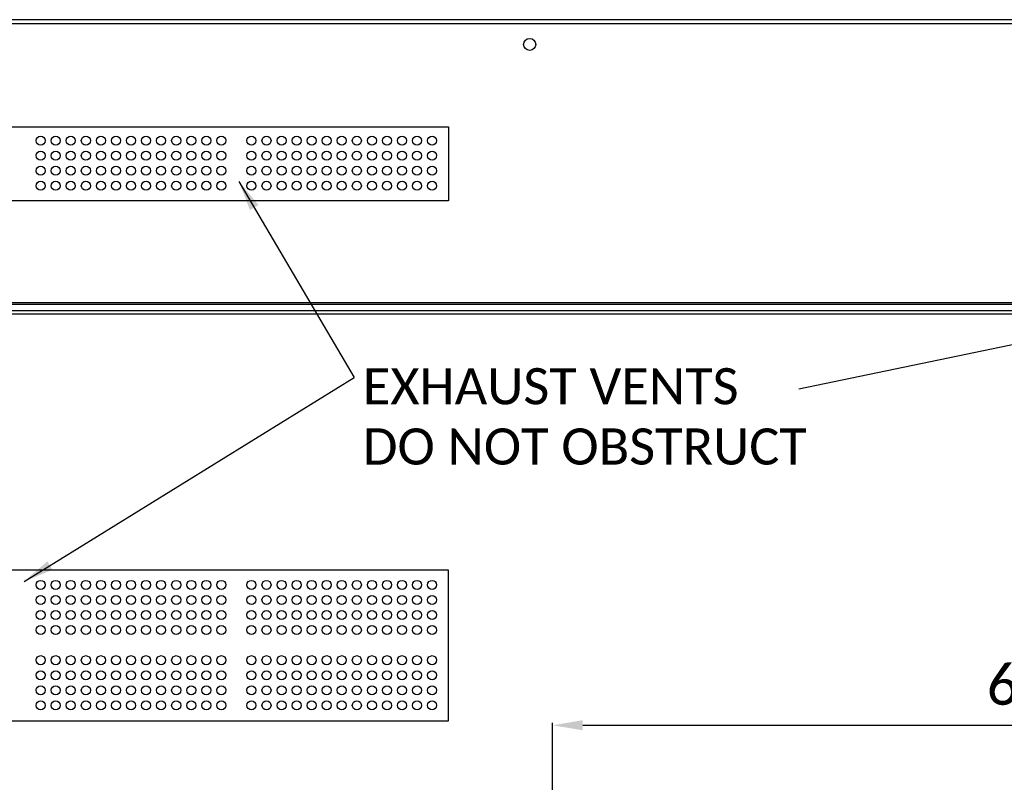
# Model space of a CAD drawing. Header units: millimetres. Extents: x -7199 to 1146, y -2825 to 3623.
# Tile 11 of 35: x -4986 to -4495, y 351 to 731. Entities that reach past the tile are written whole.
import ezdxf

# ---------------------------------------------------------------- set-up
doc = ezdxf.new("R2010")
doc.units = ezdxf.units.MM
doc.header["$LTSCALE"] = 65.395
doc.header["$PDSIZE"] = 0.05
doc.layers.get('0').update_dxf_attribs({"linetype": 'CONTINUOUS'})
doc.layers.get('Defpoints').update_dxf_attribs({"linetype": 'CONTINUOUS'})
doc.layers.add('02___PRT_ALL_AXES', color=7, linetype='CONTINUOUS')
doc.styles.get("Standard").update_dxf_attribs({"font": 'calibril.ttf'})
doc.dimstyles.new('ISO-25', dxfattribs={"dimtxt": 2.5, "dimasz": 2.5, "dimexe": 1.25, "dimexo": 0.625, "dimtad": 1, "dimtxsty": 'STANDARD', "dimcen": 2.5, "dimadec": 0, "dimazin": 0, "dimtfac": 1, "dimtmove": 0, "dimatfit": 3, "dimfxl": 1, "dimarcsym": 0})
doc.dimstyles.get("Standard").update_dxf_attribs({"dimtxt": 2.1, "dimasz": 15, "dimexe": 0.8, "dimexo": 0.8, "dimtad": 1, "dimdec": 3, "dimdsep": 46, "dimtxsty": 'STANDARD', "dimcen": 0.09, "dimadec": 3, "dimazin": 2, "dimtol": 1, "dimtp": 0.001, "dimtm": 0.001, "dimtfac": 1, "dimtdec": 3, "dimtofl": 0, "dimtmove": 0, "dimatfit": 3, "dimfxl": 1, "dimtolj": 1, "dimarcsym": 0})

# ---------------------------------------------------------------- blocks, each defined once
blk = doc.blocks.new('*D27')
at = {"color": 3, "lineweight": -2}
for p, q in [((-4720.24, 322.21), (-4720.24, 381.13)), ((-4705.24, 379.88), (-4135.24, 379.88)), ((-4120.24, 322.21), (-4120.24, 381.13))]:
    blk.add_line(p, q, dxfattribs=at)
at = {"color": 3}
for points in [[(-4705.24, 382.38), (-4705.24, 377.38), (-4720.24, 379.88)], [(-4135.24, 377.38), (-4135.24, 382.38), (-4120.24, 379.88)]]:
    blk.add_solid(points, dxfattribs=at)
at = {"layer": 'Defpoints', "color": 0}
for p in [(-4120.24, 379.88), (-4720.24, 321.59), (-4120.24, 321.59)]:
    blk.add_point(p, dxfattribs=at)
at = {"color": 2, "insert": (-4420.24, 397.96), "char_height": 20, "attachment_point": 5}
blk.add_mtext('600  [23,622]', dxfattribs=at)

msp = doc.modelspace()

# ---------------------------------------------------------------- linework, layer by layer
at = {"linetype": 'Continuous'}
msp.add_line((-3481.14, 731.19), (-5359.34, 731.19), dxfattribs=at)
at = {"color": 1}
for points in [[(-5192.7, 677.79), (-4772.04, 677.79), (-4772.04, 640.95), (-5192.7, 640.95)], [(-5191.45, 457.2), (-4772.29, 457.2), (-4772.29, 381.94), (-5191.45, 381.94)]]:
    msp.add_lwpolyline(points, close=True, dxfattribs=at)
at = {"layer": '02___PRT_ALL_AXES', "linetype": 'Continuous'}
for p, q in [((-5379.53, 729.37), (-3460.96, 729.37)), ((-3576.16, 590.14), (-5264.33, 590.14)), ((-3577.16, 589.43), (-5263.33, 589.43)), ((-3580.39, 586.2), (-5260.1, 586.2)), ((-5259.74, 584.79), (-3580.74, 584.79))]:
    msp.add_line(p, q, dxfattribs=at)
for centre, radius in [((-4731.64, 718.89), 3), ((-4975.24, 670.99), 2.25), ((-4967.74, 670.99), 2.25), ((-4960.24, 670.99), 2.25), ((-4952.74, 670.99), 2.25), ((-4945.24, 670.99), 2.25), ((-4937.74, 670.99), 2.25), ((-4930.24, 670.99), 2.25), ((-4922.74, 670.99), 2.25), ((-4915.24, 670.99), 2.25), ((-4907.74, 670.99), 2.25), ((-4900.24, 670.99), 2.25), ((-4892.74, 670.99), 2.25), ((-4885.24, 670.99), 2.25), ((-4870.24, 670.99), 2.25), ((-4862.74, 670.99), 2.25), ((-4855.24, 670.99), 2.25), ((-4847.74, 670.99), 2.25), ((-4840.24, 670.99), 2.25), ((-4832.74, 670.99), 2.25), ((-4825.24, 670.99), 2.25), ((-4817.74, 670.99), 2.25), ((-4810.24, 670.99), 2.25), ((-4802.74, 670.99), 2.25), ((-4795.24, 670.99), 2.25), ((-4787.74, 670.99), 2.25), ((-4780.24, 670.99), 2.25), ((-4975.24, 663.49), 2.25), ((-4967.74, 663.49), 2.25), ((-4960.24, 663.49), 2.25), ((-4952.74, 663.49), 2.25), ((-4945.24, 663.49), 2.25), ((-4937.74, 663.49), 2.25), ((-4930.24, 663.49), 2.25), ((-4922.74, 663.49), 2.25), ((-4915.24, 663.49), 2.25), ((-4907.74, 663.49), 2.25), ((-4900.24, 663.49), 2.25), ((-4892.74, 663.49), 2.25), ((-4885.24, 663.49), 2.25), ((-4870.24, 663.49), 2.25), ((-4862.74, 663.49), 2.25), ((-4855.24, 663.49), 2.25), ((-4847.74, 663.49), 2.25), ((-4840.24, 663.49), 2.25), ((-4832.74, 663.49), 2.25), ((-4825.24, 663.49), 2.25), ((-4817.74, 663.49), 2.25), ((-4810.24, 663.49), 2.25), ((-4802.74, 663.49), 2.25), ((-4795.24, 663.49), 2.25), ((-4787.74, 663.49), 2.25), ((-4780.24, 663.49), 2.25), ((-4975.24, 655.99), 2.25), ((-4967.74, 655.99), 2.25), ((-4960.24, 655.99), 2.25), ((-4952.74, 655.99), 2.25), ((-4945.24, 655.99), 2.25), ((-4937.74, 655.99), 2.25), ((-4930.24, 655.99), 2.25), ((-4922.74, 655.99), 2.25), ((-4915.24, 655.99), 2.25), ((-4907.74, 655.99), 2.25), ((-4900.24, 655.99), 2.25), ((-4892.74, 655.99), 2.25), ((-4885.24, 655.99), 2.25), ((-4870.24, 655.99), 2.25), ((-4862.74, 655.99), 2.25), ((-4855.24, 655.99), 2.25), ((-4847.74, 655.99), 2.25), ((-4840.24, 655.99), 2.25), ((-4832.74, 655.99), 2.25), ((-4825.24, 655.99), 2.25), ((-4817.74, 655.99), 2.25), ((-4810.24, 655.99), 2.25), ((-4802.74, 655.99), 2.25), ((-4795.24, 655.99), 2.25), ((-4787.74, 655.99), 2.25), ((-4780.24, 655.99), 2.25), ((-4975.24, 648.49), 2.25), ((-4967.74, 648.49), 2.25), ((-4960.24, 648.49), 2.25), ((-4952.74, 648.49), 2.25), ((-4945.24, 648.49), 2.25), ((-4937.74, 648.49), 2.25), ((-4930.24, 648.49), 2.25), ((-4922.74, 648.49), 2.25), ((-4915.24, 648.49), 2.25), ((-4907.74, 648.49), 2.25), ((-4900.24, 648.49), 2.25), ((-4892.74, 648.49), 2.25), ((-4885.24, 648.49), 2.25), ((-4870.24, 648.49), 2.25), ((-4862.74, 648.49), 2.25), ((-4855.24, 648.49), 2.25), ((-4847.74, 648.49), 2.25), ((-4840.24, 648.49), 2.25), ((-4832.74, 648.49), 2.25), ((-4825.24, 648.49), 2.25), ((-4817.74, 648.49), 2.25), ((-4810.24, 648.49), 2.25), ((-4802.74, 648.49), 2.25), ((-4795.24, 648.49), 2.25), ((-4787.74, 648.49), 2.25), ((-4780.24, 648.49), 2.25), ((-4975.24, 449.79), 2.25), ((-4967.74, 449.79), 2.25), ((-4960.24, 449.79), 2.25), ((-4952.74, 449.79), 2.25), ((-4945.24, 449.79), 2.25), ((-4937.74, 449.79), 2.25), ((-4930.24, 449.79), 2.25), ((-4922.74, 449.79), 2.25), ((-4915.24, 449.79), 2.25), ((-4907.74, 449.79), 2.25), ((-4900.24, 449.79), 2.25), ((-4892.74, 449.79), 2.25), ((-4885.24, 449.79), 2.25), ((-4870.24, 449.79), 2.25), ((-4862.74, 449.79), 2.25), ((-4855.24, 449.79), 2.25), ((-4847.74, 449.79), 2.25), ((-4840.24, 449.79), 2.25), ((-4832.74, 449.79), 2.25), ((-4825.24, 449.79), 2.25), ((-4817.74, 449.79), 2.25), ((-4810.24, 449.79), 2.25), ((-4802.74, 449.79), 2.25), ((-4795.24, 449.79), 2.25), ((-4787.74, 449.79), 2.25), ((-4780.24, 449.79), 2.25), ((-4975.24, 442.29), 2.25), ((-4967.74, 442.29), 2.25), ((-4960.24, 442.29), 2.25), ((-4952.74, 442.29), 2.25), ((-4945.24, 442.29), 2.25), ((-4937.74, 442.29), 2.25), ((-4930.24, 442.29), 2.25), ((-4922.74, 442.29), 2.25), ((-4915.24, 442.29), 2.25), ((-4907.74, 442.29), 2.25), ((-4900.24, 442.29), 2.25), ((-4892.74, 442.29), 2.25), ((-4885.24, 442.29), 2.25), ((-4870.24, 442.29), 2.25), ((-4862.74, 442.29), 2.25), ((-4855.24, 442.29), 2.25), ((-4847.74, 442.29), 2.25), ((-4840.24, 442.29), 2.25), ((-4832.74, 442.29), 2.25), ((-4825.24, 442.29), 2.25), ((-4817.74, 442.29), 2.25), ((-4810.24, 442.29), 2.25), ((-4802.74, 442.29), 2.25), ((-4795.24, 442.29), 2.25), ((-4787.74, 442.29), 2.25), ((-4780.24, 442.29), 2.25), ((-4975.24, 434.79), 2.25), ((-4967.74, 434.79), 2.25), ((-4960.24, 434.79), 2.25), ((-4952.74, 434.79), 2.25), ((-4945.24, 434.79), 2.25), ((-4937.74, 434.79), 2.25), ((-4930.24, 434.79), 2.25), ((-4922.74, 434.79), 2.25), ((-4915.24, 434.79), 2.25), ((-4907.74, 434.79), 2.25), ((-4900.24, 434.79), 2.25), ((-4892.74, 434.79), 2.25), ((-4885.24, 434.79), 2.25), ((-4870.24, 434.79), 2.25), ((-4862.74, 434.79), 2.25), ((-4855.24, 434.79), 2.25), ((-4847.74, 434.79), 2.25), ((-4840.24, 434.79), 2.25), ((-4832.74, 434.79), 2.25), ((-4825.24, 434.79), 2.25), ((-4817.74, 434.79), 2.25), ((-4810.24, 434.79), 2.25), ((-4802.74, 434.79), 2.25), ((-4795.24, 434.79), 2.25), ((-4787.74, 434.79), 2.25), ((-4780.24, 434.79), 2.25), ((-4975.24, 427.29), 2.25), ((-4967.74, 427.29), 2.25), ((-4960.24, 427.29), 2.25), ((-4952.74, 427.29), 2.25), ((-4945.24, 427.29), 2.25), ((-4937.74, 427.29), 2.25), ((-4930.24, 427.29), 2.25), ((-4922.74, 427.29), 2.25), ((-4915.24, 427.29), 2.25), ((-4907.74, 427.29), 2.25), ((-4900.24, 427.29), 2.25), ((-4892.74, 427.29), 2.25), ((-4885.24, 427.29), 2.25), ((-4870.24, 427.29), 2.25), ((-4862.74, 427.29), 2.25), ((-4855.24, 427.29), 2.25), ((-4847.74, 427.29), 2.25), ((-4840.24, 427.29), 2.25), ((-4832.74, 427.29), 2.25), ((-4825.24, 427.29), 2.25), ((-4817.74, 427.29), 2.25), ((-4810.24, 427.29), 2.25), ((-4802.74, 427.29), 2.25), ((-4795.24, 427.29), 2.25), ((-4787.74, 427.29), 2.25), ((-4780.24, 427.29), 2.25), ((-4975.24, 412.29), 2.25), ((-4967.74, 412.29), 2.25), ((-4960.24, 412.29), 2.25), ((-4952.74, 412.29), 2.25), ((-4945.24, 412.29), 2.25), ((-4937.74, 412.29), 2.25), ((-4930.24, 412.29), 2.25), ((-4922.74, 412.29), 2.25), ((-4915.24, 412.29), 2.25), ((-4907.74, 412.29), 2.25), ((-4900.24, 412.29), 2.25), ((-4892.74, 412.29), 2.25), ((-4885.24, 412.29), 2.25), ((-4870.24, 412.29), 2.25), ((-4862.74, 412.29), 2.25), ((-4855.24, 412.29), 2.25), ((-4847.74, 412.29), 2.25), ((-4840.24, 412.29), 2.25), ((-4832.74, 412.29), 2.25), ((-4825.24, 412.29), 2.25), ((-4817.74, 412.29), 2.25), ((-4810.24, 412.29), 2.25), ((-4802.74, 412.29), 2.25), ((-4795.24, 412.29), 2.25), ((-4787.74, 412.29), 2.25), ((-4780.24, 412.29), 2.25), ((-4975.24, 404.79), 2.25), ((-4967.74, 404.79), 2.25), ((-4960.24, 404.79), 2.25), ((-4952.74, 404.79), 2.25), ((-4945.24, 404.79), 2.25), ((-4937.74, 404.79), 2.25), ((-4930.24, 404.79), 2.25), ((-4922.74, 404.79), 2.25), ((-4915.24, 404.79), 2.25), ((-4907.74, 404.79), 2.25), ((-4900.24, 404.79), 2.25), ((-4892.74, 404.79), 2.25), ((-4885.24, 404.79), 2.25), ((-4870.24, 404.79), 2.25), ((-4862.74, 404.79), 2.25), ((-4855.24, 404.79), 2.25), ((-4847.74, 404.79), 2.25), ((-4840.24, 404.79), 2.25), ((-4832.74, 404.79), 2.25), ((-4825.24, 404.79), 2.25), ((-4817.74, 404.79), 2.25), ((-4810.24, 404.79), 2.25), ((-4802.74, 404.79), 2.25), ((-4795.24, 404.79), 2.25), ((-4787.74, 404.79), 2.25), ((-4780.24, 404.79), 2.25), ((-4975.24, 397.29), 2.25), ((-4967.74, 397.29), 2.25), ((-4960.24, 397.29), 2.25), ((-4952.74, 397.29), 2.25), ((-4945.24, 397.29), 2.25), ((-4937.74, 397.29), 2.25), ((-4930.24, 397.29), 2.25), ((-4922.74, 397.29), 2.25), ((-4915.24, 397.29), 2.25), ((-4907.74, 397.29), 2.25), ((-4900.24, 397.29), 2.25), ((-4892.74, 397.29), 2.25), ((-4885.24, 397.29), 2.25), ((-4870.24, 397.29), 2.25), ((-4862.74, 397.29), 2.25), ((-4855.24, 397.29), 2.25), ((-4847.74, 397.29), 2.25), ((-4840.24, 397.29), 2.25), ((-4832.74, 397.29), 2.25), ((-4825.24, 397.29), 2.25), ((-4817.74, 397.29), 2.25), ((-4810.24, 397.29), 2.25), ((-4802.74, 397.29), 2.25), ((-4795.24, 397.29), 2.25), ((-4787.74, 397.29), 2.25), ((-4780.24, 397.29), 2.25), ((-4975.24, 389.79), 2.25), ((-4967.74, 389.79), 2.25), ((-4960.24, 389.79), 2.25), ((-4952.74, 389.79), 2.25), ((-4945.24, 389.79), 2.25), ((-4937.74, 389.79), 2.25), ((-4930.24, 389.79), 2.25), ((-4922.74, 389.79), 2.25), ((-4915.24, 389.79), 2.25), ((-4907.74, 389.79), 2.25), ((-4900.24, 389.79), 2.25), ((-4892.74, 389.79), 2.25), ((-4885.24, 389.79), 2.25), ((-4870.24, 389.79), 2.25), ((-4862.74, 389.79), 2.25), ((-4855.24, 389.79), 2.25), ((-4847.74, 389.79), 2.25), ((-4840.24, 389.79), 2.25), ((-4832.74, 389.79), 2.25), ((-4825.24, 389.79), 2.25), ((-4817.74, 389.79), 2.25), ((-4810.24, 389.79), 2.25), ((-4802.74, 389.79), 2.25), ((-4795.24, 389.79), 2.25), ((-4787.74, 389.79), 2.25), ((-4780.24, 389.79), 2.25)]:
    msp.add_circle(centre, radius, dxfattribs=at)

# ---------------------------------------------------------------- texts
at = {"color": 1, "insert": (-4814.75, 557.68), "char_height": 18, "width": 369.3801, "attachment_point": 1}
msp.add_mtext('{EXHAUST VENTS\\PDO NOT OBSTRUCT}', dxfattribs=at)

# ---------------------------------------------------------------- dimensions: what is measured, and where the dimension line sits
dim = msp.add_linear_dim(base=(-4120.24, 379.88), p1=(-4720.24, 321.59), p2=(-4120.24, 321.59), text='<> []', dimstyle='ISO-25', override={"dimtxt": 20, "dimasz": 15, "dimgap": 5, "dimdec": 0, "dimclrd": 3, "dimclre": 3, "dimclrt": 2, "dimadec": 1, "dimtp": 0.3, "dimtm": 0.3, "dimtofl": 0})
dim.commit()
dim.dimension.update_dxf_attribs({"geometry": '*D27', "text_midpoint": (-4420.24, 397.96)})

# ---------------------------------------------------------------- leaders
at = {"color": 1}
for points in [[(-4066.18, 657.36), (-4597.6, 547.25)], [(-4876.46, 650.6), (-4819.05, 553.03)]]:
    msp.add_leader(points, dimstyle='STANDARD', override={"dimasz": 15, "dimtad": 0, "dimtih": 1, "dimtoh": 1, "dimdec": 4, "dimzin": 0, "dimcen": 10.701, "dimadec": 0, "dimazin": 0, "dimtdec": 4, "dimtzin": 0}, dxfattribs=at)
msp.add_leader([(-4983.39, 451.52), (-4819.05, 553.03)], dimstyle='STANDARD', dxfattribs=at)

doc.saveas('drawing.dxf')
